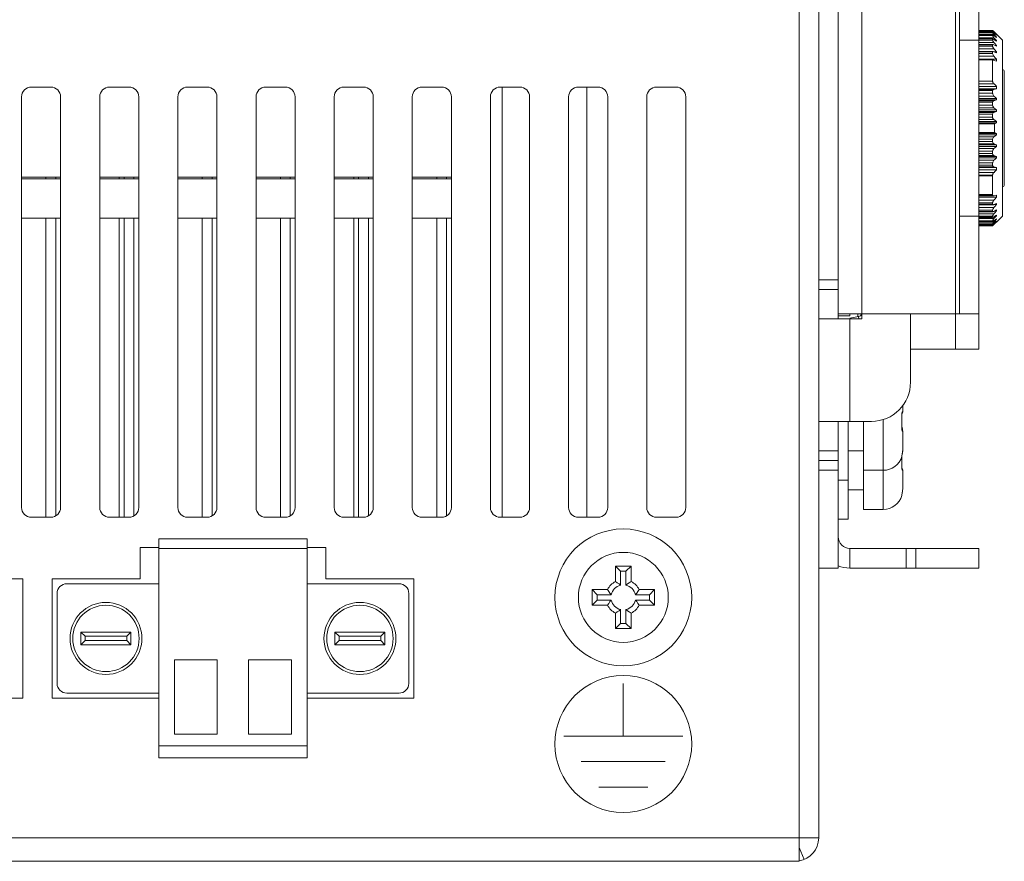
# Model space of a CAD drawing. Extents: x 1967 to 2561, y -57 to 363.
# Tile 22 of 25: x 2434 to 2485, y 45 to 88. Entities that reach past the tile are written whole.
import ezdxf

# ---------------------------------------------------------------- set-up
doc = ezdxf.new("R2010")
doc.units = 0
doc.header["$LTSCALE"] = 15.367
doc.header["$MEASUREMENT"] = 0
for name, color, linetype, lineweight in [('02___PRT_ALL_AXES', 7, 'CONTINUOUS', 5), ('03___PRT_ALL_CURVES', 7, 'CONTINUOUS', 5), ('23_ALL_GEOM_FEAT', 7, 'CONTINUOUS', 5), ('3100320300-SDXF_CONTIN2190', 7, 'CONTINUOUS', 5), ('46-111-501-1DXF_CONTIN2192', 7, 'CONTINUOUS', 5), ('BACK_PLATE_2DXF_CONTIN2191', 7, 'CONTINUOUS', 5), ('BASE-8P_DXF_CONTINUOUS2188', 7, 'CONTINUOUS', 5), ('COVER-8P_DXF_CONTINUOU2160', 7, 'CONTINUOUS', 5), ('MSD232_FEMALDXF_CONTIN2197', 7, 'CONTINUOUS', 5), ('MSD32_MALE_DXF_CONTINU2196', 7, 'CONTINUOUS', 5), ('SNAP_2_DXF_CONTINUOUS_LINE', 7, 'CONTINUOUS', 5), ('SNAP_DXF_CONTINUOUS_LINE', 7, 'CONTINUOUS', 5), ('STAND_OFF_30DXF_CONTIN2184', 7, 'CONTINUOUS', 5)]:
    doc.layers.add(name, color=color, linetype=linetype, lineweight=lineweight)

msp = doc.modelspace()

# ---------------------------------------------------------------- linework, layer by layer
at = {"layer": '02___PRT_ALL_AXES', "color": 7, "linetype": 'Continuous'}
for p, q in [((2479.683, 68.229), (2479.683, 68.566)), ((2477.683, 67.738), (2477.683, 65.238)), ((2478.683, 67.841), (2478.683, 65.238)), ((2479.683, 66.321), (2479.683, 67.247)), ((2477.683, 66.238), (2476.883, 66.238)), ((2479.683, 66.229), (2479.683, 66.321)), ((2478.683, 65.238), (2477.683, 65.238)), ((2477.683, 65.238), (2477.683, 63.238)), ((2478.683, 65.238), (2478.683, 63.238)), ((2479.683, 64.321), (2479.683, 65.247)), ((2477.683, 64.238), (2476.883, 64.238)), ((2478.683, 63.238), (2477.683, 63.238))]:
    msp.add_line(p, q, dxfattribs=at)
for centre in [(2478.683, 66.238), (2478.683, 64.238)]:
    msp.add_arc(centre, 1, 270, 342.9044, dxfattribs=at)
at = {"layer": '03___PRT_ALL_CURVES', "color": 40, "linetype": 'Continuous'}
for p, q in [((2465.383, 51.638), (2465.383, 54.338)), ((2468.433, 51.638), (2462.333, 51.638)), ((2467.533, 50.338), (2463.233, 50.338)), ((2466.633, 49.038), (2464.133, 49.038))]:
    msp.add_line(p, q, dxfattribs=at)
msp.add_circle((2465.383, 51.238), 3.5, dxfattribs=at)
at = {"layer": '23_ALL_GEOM_FEAT', "color": 7, "linetype": 'Continuous'}
for p, q in [((2441.603, 61.738), (2441.603, 50.538)), ((2441.603, 61.738), (2449.203, 61.738)), ((2449.203, 61.738), (2449.203, 50.538)), ((2440.653, 61.288), (2441.603, 61.288)), ((2440.653, 59.688), (2440.653, 61.288)), ((2441.603, 61.238), (2449.203, 61.238)), ((2449.203, 61.288), (2450.163, 61.288)), ((2450.163, 61.288), (2450.163, 59.688)), ((2465.783, 60.338), (2464.983, 60.338)), ((2464.983, 60.338), (2465.247, 60.074)), ((2464.983, 60.338), (2464.983, 59.545)), ((2465.518, 60.074), (2465.247, 60.074)), ((2465.247, 60.074), (2465.247, 59.359)), ((2465.783, 60.338), (2465.518, 60.074)), ((2465.518, 59.359), (2465.518, 60.074)), ((2465.783, 59.545), (2465.783, 60.338)), ((2430.153, 59.688), (2434.653, 59.688)), ((2434.653, 59.688), (2434.653, 53.588)), ((2436.153, 59.688), (2440.653, 59.688)), ((2436.153, 53.588), (2436.153, 59.688)), ((2450.163, 59.688), (2454.663, 59.688)), ((2454.663, 59.688), (2454.663, 53.588)), ((2441.603, 59.438), (2436.903, 59.438)), ((2449.203, 59.438), (2453.903, 59.438)), ((2464.577, 59.138), (2463.783, 59.138)), ((2463.783, 59.138), (2464.047, 58.874)), ((2463.783, 59.138), (2463.783, 58.338)), ((2466.983, 59.138), (2466.189, 59.138)), ((2466.983, 59.138), (2466.718, 58.874)), ((2466.983, 58.338), (2466.983, 59.138)), ((2436.403, 58.938), (2436.403, 54.338)), ((2454.403, 58.938), (2454.403, 54.338)), ((2463.783, 58.338), (2464.047, 58.603)), ((2464.762, 58.874), (2464.047, 58.874)), ((2464.047, 58.874), (2464.047, 58.603)), ((2464.047, 58.603), (2464.762, 58.603)), ((2466.718, 58.874), (2466.004, 58.874)), ((2466.004, 58.603), (2466.718, 58.603)), ((2466.718, 58.603), (2466.718, 58.874)), ((2466.983, 58.338), (2466.718, 58.603)), ((2463.783, 58.338), (2464.577, 58.338)), ((2465.247, 58.117), (2465.247, 57.403)), ((2465.518, 57.403), (2465.518, 58.117)), ((2466.189, 58.338), (2466.983, 58.338)), ((2464.983, 57.932), (2464.983, 57.138)), ((2465.783, 57.138), (2465.783, 57.932)), ((2437.623, 56.958), (2438.258, 56.958)), ((2437.623, 56.958), (2437.834, 56.747)), ((2437.623, 56.318), (2437.623, 56.958)), ((2438.258, 56.958), (2440.183, 56.958)), ((2440.183, 56.958), (2439.971, 56.747)), ((2440.183, 56.958), (2440.183, 56.318)), ((2452.548, 56.958), (2450.623, 56.958)), ((2450.623, 56.958), (2450.834, 56.747)), ((2450.623, 56.958), (2450.623, 56.318)), ((2453.183, 56.958), (2452.548, 56.958)), ((2453.183, 56.958), (2452.971, 56.747)), ((2453.183, 56.318), (2453.183, 56.958)), ((2464.983, 57.138), (2465.247, 57.403)), ((2464.983, 57.138), (2465.783, 57.138)), ((2465.247, 57.403), (2465.518, 57.403)), ((2465.783, 57.138), (2465.518, 57.403)), ((2437.623, 56.318), (2437.834, 56.53)), ((2437.834, 56.747), (2438.406, 56.747)), ((2437.834, 56.53), (2437.834, 56.747)), ((2438.406, 56.53), (2437.834, 56.53)), ((2438.406, 56.747), (2439.971, 56.747)), ((2439.971, 56.53), (2438.406, 56.53)), ((2439.971, 56.747), (2439.971, 56.53)), ((2440.183, 56.318), (2439.971, 56.53)), ((2450.623, 56.318), (2450.834, 56.53)), ((2452.4, 56.747), (2450.834, 56.747)), ((2450.834, 56.747), (2450.834, 56.53)), ((2450.834, 56.53), (2452.4, 56.53)), ((2452.971, 56.747), (2452.4, 56.747)), ((2452.4, 56.53), (2452.971, 56.53)), ((2452.971, 56.53), (2452.971, 56.747)), ((2453.183, 56.318), (2452.971, 56.53)), ((2438.258, 56.318), (2437.623, 56.318)), ((2440.183, 56.318), (2438.258, 56.318)), ((2450.623, 56.318), (2452.548, 56.318)), ((2452.548, 56.318), (2453.183, 56.318)), ((2442.403, 55.538), (2442.403, 51.738)), ((2444.603, 55.538), (2442.403, 55.538)), ((2444.603, 55.538), (2444.603, 51.738)), ((2446.203, 55.538), (2446.203, 51.738)), ((2446.203, 55.538), (2448.403, 55.538)), ((2448.403, 55.538), (2448.403, 51.738)), ((2434.653, 53.588), (2429.193, 53.588)), ((2441.603, 53.588), (2436.153, 53.588)), ((2436.903, 53.838), (2441.603, 53.838)), ((2453.903, 53.838), (2449.203, 53.838)), ((2454.663, 53.588), (2449.203, 53.588)), ((2444.603, 51.738), (2442.403, 51.738)), ((2446.203, 51.738), (2448.403, 51.738)), ((2441.603, 51.138), (2449.203, 51.138)), ((2441.603, 50.538), (2449.203, 50.538))]:
    msp.add_line(p, q, dxfattribs=at)
for points in [[(2464.983, 59.545), (2465.076, 59.485), (2465.164, 59.423), (2465.247, 59.359)], [(2465.783, 59.545), (2465.69, 59.485), (2465.602, 59.423), (2465.518, 59.359)], [(2464.577, 59.138), (2464.636, 59.045), (2464.698, 58.957), (2464.762, 58.874)], [(2466.189, 59.138), (2466.129, 59.045), (2466.068, 58.957), (2466.004, 58.874)], [(2464.577, 58.338), (2464.636, 58.431), (2464.698, 58.519), (2464.762, 58.603)], [(2466.189, 58.338), (2466.129, 58.431), (2466.068, 58.519), (2466.004, 58.603)], [(2464.983, 57.932), (2465.076, 57.992), (2465.164, 58.054), (2465.247, 58.117)], [(2465.783, 57.932), (2465.69, 57.992), (2465.602, 58.054), (2465.518, 58.117)]]:
    msp.add_lwpolyline(points, dxfattribs=at)
for centre, radius in [((2465.383, 58.738), 3.5), ((2465.383, 58.738), 2.3), ((2438.903, 56.638), 1.84), ((2451.903, 56.638), 1.84), ((2438.903, 56.638), 1.7), ((2451.903, 56.638), 1.7)]:
    msp.add_circle(centre, radius, dxfattribs=at)
for centre, radius, start, end in [((2465.383, 58.738), 0.9, 116.3878, 153.6122), ((2465.383, 58.738), 0.9, 26.3878, 63.6122), ((2436.903, 58.938), 0.5, 90, 180), ((2453.903, 58.938), 0.5, 0, 90), ((2465.383, 58.738), 0.636, 102.3117, 167.6883), ((2465.383, 58.738), 0.636, 12.3117, 77.6883), ((2465.383, 58.738), 0.636, 192.3117, 257.6883), ((2465.383, 58.738), 0.636, 282.3117, 347.6883), ((2465.383, 58.738), 0.9, 206.3878, 243.6122), ((2465.383, 58.738), 0.9, 296.3878, 333.6122), ((2436.903, 54.338), 0.5, 180, 270), ((2453.903, 54.338), 0.5, 270, 0)]:
    msp.add_arc(centre, radius, start, end, dxfattribs=at)
at = {"layer": '3100320300-SDXF_CONTIN2190', "color": 7, "linetype": 'Continuous'}
for p, q in [((2479.683, 68.566), (2479.683, 68.229)), ((2479.631, 68.034), (2479.636, 68.034)), ((2479.633, 68.132), (2479.64, 68.174)), ((2479.635, 68.049), (2479.636, 68.085)), ((2479.636, 68.034), (2479.635, 68.05)), ((2479.636, 68.085), (2479.638, 68.115)), ((2479.642, 67.842), (2479.636, 68.034)), ((2479.638, 68.115), (2479.641, 68.14)), ((2476.883, 67.738), (2476.883, 64.738)), ((2479.635, 67.425), (2479.642, 67.634)), ((2479.642, 67.633), (2479.642, 67.843)), ((2479.631, 67.442), (2479.636, 67.442)), ((2479.636, 67.389), (2479.635, 67.426)), ((2479.638, 67.359), (2479.636, 67.39)), ((2479.639, 67.48), (2479.637, 67.489)), ((2479.652, 67.418), (2479.637, 67.486)), ((2479.641, 67.335), (2479.638, 67.359)), ((2479.642, 67.468), (2479.639, 67.48)), ((2479.645, 67.317), (2479.641, 67.334)), ((2479.65, 67.43), (2479.642, 67.468)), ((2479.65, 67.431), (2479.645, 67.452)), ((2479.665, 67.281), (2479.646, 67.314)), ((2479.67, 67.244), (2479.665, 67.281)), ((2479.67, 67.324), (2479.666, 67.347)), ((2479.67, 67.324), (2479.67, 67.324)), ((2479.675, 67.285), (2479.67, 67.324)), ((2479.675, 67.286), (2479.67, 67.324)), ((2479.683, 67.247), (2479.683, 66.321)), ((2479.642, 66.008), (2479.65, 66.047)), ((2479.649, 66.043), (2479.655, 66.07)), ((2479.67, 66.153), (2479.678, 66.215)), ((2479.67, 66.153), (2479.67, 66.153)), ((2479.678, 66.215), (2479.682, 66.271)), ((2479.683, 66.321), (2479.683, 66.229)), ((2479.639, 65.944), (2479.631, 65.944)), ((2479.635, 65.975), (2479.635, 65.974)), ((2479.635, 65.425), (2479.642, 65.634)), ((2479.637, 65.987), (2479.64, 65.998)), ((2479.639, 65.997), (2479.642, 66.011)), ((2479.642, 65.842), (2479.639, 65.944)), ((2479.642, 65.633), (2479.642, 65.843)), ((2479.631, 65.442), (2479.636, 65.442)), ((2479.636, 65.389), (2479.635, 65.426)), ((2479.638, 65.359), (2479.636, 65.39)), ((2479.641, 65.335), (2479.638, 65.359)), ((2479.645, 65.317), (2479.641, 65.334)), ((2479.665, 65.281), (2479.646, 65.314)), ((2479.67, 65.244), (2479.665, 65.281)), ((2479.683, 65.247), (2479.683, 64.321)), ((2476.883, 64.738), (2476.383, 64.738)), ((2476.883, 64.738), (2476.883, 62.738)), ((2479.639, 63.997), (2479.642, 64.011)), ((2479.642, 64.008), (2479.65, 64.047)), ((2479.649, 64.043), (2479.655, 64.07)), ((2479.67, 64.153), (2479.678, 64.215)), ((2479.67, 64.153), (2479.67, 64.153)), ((2479.678, 64.215), (2479.682, 64.271)), ((2479.639, 63.944), (2479.631, 63.944)), ((2479.635, 63.975), (2479.635, 63.974)), ((2479.637, 63.987), (2479.64, 63.998)), ((2476.883, 62.738), (2476.383, 62.738))]:
    msp.add_line(p, q, dxfattribs=at)
for points in [[(2479.631, 68.034), (2479.63, 68.085), (2479.633, 68.132)], [(2479.631, 67.442), (2479.638, 67.639), (2479.638, 67.837), (2479.631, 68.034)], [(2479.64, 68.174), (2479.649, 68.206), (2479.66, 68.226), (2479.67, 68.233)], [(2479.641, 68.14), (2479.645, 68.157), (2479.648, 68.168), (2479.648, 68.17)], [(2479.67, 68.233), (2479.665, 68.196), (2479.646, 68.163)], [(2479.67, 68.233), (2479.677, 68.232), (2479.681, 68.231), (2479.683, 68.229)], [(2479.637, 67.32), (2479.632, 67.357), (2479.63, 67.399), (2479.631, 67.442)], [(2479.67, 67.244), (2479.661, 67.248), (2479.652, 67.264), (2479.644, 67.288), (2479.637, 67.32)], [(2479.648, 67.308), (2479.648, 67.307), (2479.648, 67.308), (2479.645, 67.317)], [(2479.67, 67.324), (2479.665, 67.355), (2479.66, 67.382), (2479.655, 67.407), (2479.65, 67.43)], [(2479.67, 67.324), (2479.661, 67.373), (2479.652, 67.418)], [(2479.683, 67.247), (2479.681, 67.246), (2479.677, 67.244), (2479.67, 67.244)], [(2479.633, 65.97), (2479.64, 66.002), (2479.649, 66.045), (2479.66, 66.096), (2479.67, 66.153)], [(2479.653, 66.062), (2479.657, 66.083), (2479.662, 66.105), (2479.666, 66.128), (2479.67, 66.153)], [(2479.655, 66.07), (2479.66, 66.095), (2479.665, 66.122), (2479.665, 66.125)], [(2479.67, 66.153), (2479.676, 66.202), (2479.682, 66.27), (2479.683, 66.321)], [(2479.679, 66.232), (2479.681, 66.231), (2479.683, 66.229)], [(2479.631, 65.944), (2479.63, 65.951), (2479.633, 65.97)], [(2479.631, 65.944), (2479.636, 65.976), (2479.636, 65.978)], [(2479.631, 65.442), (2479.638, 65.639), (2479.638, 65.837), (2479.634, 65.932)], [(2479.635, 65.974), (2479.636, 65.979), (2479.637, 65.987)], [(2479.637, 65.32), (2479.632, 65.357), (2479.63, 65.399), (2479.631, 65.442)], [(2479.67, 65.244), (2479.661, 65.248), (2479.652, 65.264), (2479.644, 65.288), (2479.637, 65.32)], [(2479.648, 65.308), (2479.648, 65.307), (2479.648, 65.308), (2479.645, 65.317)], [(2479.683, 65.247), (2479.681, 65.246), (2479.677, 65.244), (2479.67, 65.244)], [(2479.633, 63.97), (2479.64, 64.002), (2479.649, 64.045), (2479.66, 64.096), (2479.67, 64.153)], [(2479.653, 64.062), (2479.657, 64.083), (2479.662, 64.105), (2479.666, 64.128), (2479.67, 64.153)], [(2479.655, 64.07), (2479.66, 64.095), (2479.665, 64.122), (2479.665, 64.125)], [(2479.67, 64.153), (2479.676, 64.202), (2479.682, 64.27), (2479.683, 64.321)], [(2479.631, 63.944), (2479.63, 63.951), (2479.633, 63.97)], [(2479.631, 63.944), (2479.636, 63.976), (2479.636, 63.978)], [(2479.635, 63.974), (2479.636, 63.979), (2479.637, 63.987)]]:
    msp.add_lwpolyline(points, dxfattribs=at)
for centre, start, end in [((2479.583, 68.229), 308.0439, 0), ((2479.543, 67.503), 346.6168, 17.0956), ((2479.583, 67.247), 0.0011, 51.9373), ((2479.583, 66.229), 337.6381, 0), ((2479.543, 65.974), 342.9044, 13.384), ((2479.583, 65.247), 0.0011, 51.9373), ((2479.543, 63.974), 342.9044, 13.384)]:
    msp.add_arc(centre, 0.1, start, end, dxfattribs=at)
at = {"layer": '46-111-501-1DXF_CONTIN2192', "color": 6, "linetype": 'Continuous'}
for p, q in [((2484.283, 87.733), (2483.583, 87.733)), ((2483.583, 87.724), (2484.283, 87.724)), ((2484.283, 87.733), (2484.297, 87.72)), ((2484.283, 87.733), (2484.283, 87.724)), ((2484.297, 87.72), (2484.305, 87.713)), ((2484.305, 87.713), (2484.322, 87.697)), ((2484.483, 87.538), (2484.322, 87.697)), ((2484.283, 87.666), (2483.583, 87.666)), ((2483.583, 87.638), (2484.283, 87.638)), ((2483.583, 87.542), (2484.354, 87.542)), ((2484.283, 87.521), (2483.583, 87.521)), ((2483.583, 87.474), (2484.283, 87.474)), ((2483.583, 87.366), (2484.354, 87.366)), ((2483.583, 87.302), (2484.283, 87.302)), ((2484.283, 87.3), (2483.583, 87.3)), ((2483.583, 87.235), (2484.283, 87.235)), ((2484.283, 87.666), (2484.283, 87.638)), ((2484.283, 87.521), (2484.285, 87.521)), ((2484.283, 87.521), (2484.283, 87.474)), ((2484.283, 87.3), (2484.291, 87.302)), ((2484.283, 87.3), (2484.283, 87.235)), ((2484.285, 87.521), (2484.297, 87.517)), ((2484.291, 87.302), (2484.297, 87.302)), ((2484.317, 87.642), (2484.354, 87.642)), ((2484.354, 87.642), (2484.325, 87.674)), ((2484.483, 87.495), (2484.354, 87.61)), ((2484.483, 87.377), (2484.354, 87.479)), ((2484.483, 87.185), (2484.354, 87.272)), ((2484.483, 87.217), (2484.437, 87.217)), ((2484.483, 87.398), (2484.456, 87.398)), ((2484.483, 87.506), (2484.471, 87.506)), ((2484.783, 87.238), (2484.483, 87.538)), ((2484.483, 87.506), (2484.483, 87.495)), ((2484.483, 87.398), (2484.483, 87.377)), ((2484.483, 87.217), (2484.483, 87.185)), ((2484.783, 87.238), (2484.783, 78.238)), ((2483.583, 87.117), (2484.354, 87.117)), ((2483.583, 87.014), (2484.283, 87.014)), ((2484.283, 87.008), (2483.583, 87.008)), ((2483.583, 86.926), (2484.283, 86.926)), ((2483.583, 86.799), (2484.354, 86.799)), ((2484.283, 87.008), (2484.283, 86.926)), ((2484.354, 86.799), (2484.349, 86.805)), ((2484.354, 87.117), (2484.398, 87.066)), ((2484.483, 86.924), (2484.354, 86.994)), ((2484.354, 86.799), (2484.398, 86.748)), ((2484.398, 87.066), (2484.483, 86.965)), ((2484.398, 86.748), (2484.483, 86.647)), ((2484.483, 86.965), (2484.408, 86.965)), ((2484.483, 86.965), (2484.483, 86.924)), ((2483.583, 86.661), (2484.283, 86.661)), ((2484.283, 86.648), (2483.583, 86.648)), ((2483.583, 86.55), (2484.283, 86.55)), ((2483.583, 86.417), (2484.354, 86.417)), ((2484.483, 86.266), (2483.583, 86.266)), ((2484.283, 86.237), (2483.583, 86.237)), ((2484.283, 86.648), (2484.283, 86.55)), ((2484.283, 86.237), (2484.283, 85.142)), ((2484.483, 86.596), (2484.354, 86.65)), ((2484.483, 86.168), (2484.356, 86.202)), ((2484.483, 86.647), (2484.362, 86.647)), ((2484.483, 86.647), (2484.483, 86.596)), ((2484.483, 86.266), (2484.483, 86.168)), ((2484.883, 79.838), (2484.883, 85.638)), ((2483.583, 85.142), (2484.283, 85.142)), ((2483.583, 85), (2484.356, 85)), ((2484.483, 84.872), (2483.583, 84.872)), ((2483.583, 84.743), (2484.483, 84.743)), ((2484.354, 84.721), (2483.583, 84.721)), ((2484.483, 84.743), (2484.354, 84.721)), ((2484.483, 84.872), (2484.483, 84.743)), ((2484.283, 84.662), (2483.583, 84.662)), ((2483.583, 84.52), (2484.283, 84.52)), ((2483.583, 84.382), (2484.354, 84.382)), ((2484.483, 84.262), (2483.583, 84.262)), ((2483.583, 84.181), (2484.483, 84.181)), ((2484.283, 84.662), (2484.283, 84.52)), ((2484.483, 84.181), (2484.354, 84.14)), ((2484.483, 84.262), (2484.483, 84.181)), ((2484.354, 84.14), (2483.583, 84.14)), ((2484.283, 84.069), (2483.583, 84.069)), ((2483.583, 83.92), (2484.283, 83.92)), ((2483.583, 83.786), (2484.354, 83.786)), ((2484.483, 83.68), (2483.583, 83.68)), ((2484.283, 84.069), (2484.283, 83.92)), ((2484.483, 83.68), (2484.483, 83.596)), ((2483.583, 83.596), (2484.483, 83.596)), ((2484.354, 83.537), (2483.583, 83.537)), ((2484.283, 83.454), (2483.583, 83.454)), ((2483.583, 83.302), (2484.283, 83.302)), ((2483.583, 83.174), (2484.354, 83.174)), ((2484.283, 83.454), (2484.283, 83.302)), ((2484.284, 83.294), (2484.283, 83.302)), ((2484.483, 83.596), (2484.354, 83.537)), ((2484.354, 83.174), (2484.483, 83.082)), ((2484.483, 83.082), (2483.583, 83.082)), ((2483.583, 83.013), (2484.483, 83.013)), ((2484.383, 82.954), (2483.583, 82.954)), ((2484.483, 83.013), (2484.383, 82.954)), ((2484.383, 82.954), (2484.383, 82.523)), ((2484.483, 83.082), (2484.483, 83.013)), ((2483.583, 82.523), (2484.383, 82.523)), ((2484.483, 82.463), (2483.583, 82.463)), ((2483.583, 82.394), (2484.483, 82.394)), ((2484.354, 82.302), (2483.583, 82.302)), ((2483.583, 82.175), (2484.283, 82.175)), ((2484.283, 82.175), (2484.284, 82.183)), ((2484.283, 82.175), (2484.283, 82.049)), ((2484.483, 82.394), (2484.354, 82.302)), ((2484.383, 82.523), (2484.483, 82.463)), ((2484.483, 82.463), (2484.483, 82.394)), ((2484.283, 82.049), (2483.583, 82.049)), ((2483.583, 81.94), (2484.354, 81.94)), ((2484.483, 81.881), (2483.583, 81.881)), ((2483.583, 81.797), (2484.483, 81.797)), ((2484.354, 81.69), (2483.583, 81.69)), ((2484.354, 81.94), (2484.483, 81.881)), ((2484.483, 81.881), (2484.483, 81.797)), ((2483.583, 81.556), (2484.283, 81.556)), ((2484.283, 81.434), (2483.583, 81.434)), ((2483.583, 81.337), (2484.354, 81.337)), ((2484.483, 81.296), (2483.583, 81.296)), ((2483.583, 81.215), (2484.483, 81.215)), ((2484.283, 81.556), (2484.283, 81.434)), ((2484.354, 81.337), (2484.483, 81.296)), ((2484.483, 81.296), (2484.483, 81.215)), ((2484.354, 81.095), (2483.583, 81.095)), ((2483.583, 80.957), (2484.283, 80.957)), ((2484.283, 80.839), (2483.583, 80.839)), ((2483.583, 80.756), (2484.354, 80.756)), ((2484.483, 80.733), (2483.583, 80.733)), ((2484.283, 80.957), (2484.283, 80.839)), ((2484.354, 80.756), (2484.483, 80.733)), ((2484.483, 80.733), (2484.483, 80.604)), ((2483.583, 80.604), (2484.483, 80.604)), ((2484.356, 80.476), (2483.583, 80.476)), ((2483.583, 80.334), (2484.283, 80.334)), ((2484.283, 80.294), (2483.583, 80.294)), ((2484.283, 80.334), (2484.283, 80.294)), ((2483.583, 79.345), (2484.283, 79.345)), ((2484.283, 79.312), (2483.583, 79.312)), ((2483.583, 79.275), (2484.329, 79.275)), ((2483.583, 79.271), (2484.329, 79.271)), ((2483.583, 79.21), (2484.483, 79.21)), ((2484.283, 79.345), (2484.283, 79.312)), ((2484.329, 79.271), (2484.356, 79.275)), ((2484.356, 79.275), (2484.483, 79.309)), ((2484.483, 79.309), (2484.483, 79.21)), ((2484.354, 79.06), (2483.583, 79.06)), ((2483.583, 78.926), (2484.283, 78.926)), ((2484.283, 78.846), (2483.583, 78.846)), ((2483.583, 78.818), (2484.315, 78.818)), ((2484.354, 78.678), (2483.583, 78.678)), ((2484.283, 78.926), (2484.283, 78.846)), ((2484.349, 78.672), (2484.354, 78.678)), ((2484.354, 78.827), (2484.483, 78.88)), ((2484.362, 78.83), (2484.483, 78.83)), ((2484.483, 78.88), (2484.483, 78.83)), ((2483.583, 78.551), (2484.283, 78.551)), ((2484.283, 78.483), (2483.583, 78.483)), ((2483.583, 78.465), (2484.305, 78.465)), ((2484.354, 78.36), (2483.583, 78.36)), ((2483.583, 78.242), (2484.283, 78.242)), ((2484.283, 78.188), (2483.583, 78.188)), ((2483.583, 78.177), (2484.283, 78.177)), ((2484.283, 78.551), (2484.283, 78.483)), ((2484.283, 78.242), (2484.283, 78.188)), ((2484.354, 78.482), (2484.483, 78.553)), ((2484.354, 78.204), (2484.483, 78.291)), ((2484.408, 78.512), (2484.483, 78.512)), ((2484.437, 78.26), (2484.483, 78.26)), ((2484.483, 78.553), (2484.483, 78.512)), ((2484.483, 78.291), (2484.483, 78.26)), ((2484.783, 78.238), (2484.483, 77.938)), ((2484.354, 78.111), (2483.583, 78.111)), ((2483.583, 78.003), (2484.283, 78.003)), ((2484.283, 77.964), (2483.583, 77.964)), ((2483.583, 77.959), (2484.283, 77.959)), ((2484.354, 77.935), (2483.583, 77.935)), ((2483.583, 77.839), (2484.283, 77.839)), ((2484.283, 77.815), (2483.583, 77.815)), ((2483.583, 77.814), (2484.285, 77.814)), ((2483.583, 77.753), (2484.283, 77.753)), ((2484.283, 77.745), (2483.583, 77.745)), ((2484.283, 78.003), (2484.283, 77.964)), ((2484.283, 77.839), (2484.283, 77.815)), ((2484.283, 77.815), (2484.285, 77.814)), ((2484.283, 77.753), (2484.283, 77.745)), ((2484.285, 77.746), (2484.287, 77.747)), ((2484.287, 77.747), (2484.289, 77.75)), ((2484.289, 77.75), (2484.296, 77.756)), ((2484.296, 77.756), (2484.306, 77.765)), ((2484.354, 77.835), (2484.317, 77.835)), ((2484.335, 77.814), (2484.319, 77.796)), ((2484.37, 77.851), (2484.335, 77.814)), ((2484.354, 77.998), (2484.483, 78.1)), ((2484.354, 77.866), (2484.483, 77.982)), ((2484.386, 77.97), (2484.354, 77.935)), ((2484.483, 77.971), (2484.37, 77.851)), ((2484.483, 78.079), (2484.386, 77.97)), ((2484.456, 78.079), (2484.483, 78.079)), ((2484.471, 77.971), (2484.483, 77.971)), ((2484.483, 78.1), (2484.483, 78.079)), ((2484.483, 77.982), (2484.483, 77.971))]:
    msp.add_line(p, q, dxfattribs=at)
for points in [[(2484.325, 87.674), (2484.303, 87.699), (2484.289, 87.716), (2484.283, 87.724)], [(2484.283, 87.666), (2484.297, 87.658), (2484.321, 87.639), (2484.354, 87.61)], [(2484.354, 87.542), (2484.325, 87.576), (2484.303, 87.604), (2484.289, 87.625), (2484.283, 87.638)], [(2484.354, 87.366), (2484.325, 87.402), (2484.303, 87.433), (2484.289, 87.457), (2484.283, 87.474)], [(2484.354, 87.117), (2484.325, 87.154), (2484.303, 87.188), (2484.289, 87.215), (2484.283, 87.235)], [(2484.297, 87.517), (2484.321, 87.503), (2484.354, 87.479)], [(2484.297, 87.302), (2484.321, 87.293), (2484.354, 87.272)], [(2484.354, 87.642), (2484.44, 87.551), (2484.483, 87.506)], [(2484.354, 87.542), (2484.44, 87.446), (2484.483, 87.398)], [(2484.354, 87.366), (2484.44, 87.266), (2484.483, 87.217)], [(2484.283, 87.008), (2484.297, 87.014), (2484.3, 87.014)], [(2484.283, 86.926), (2484.285, 86.914), (2484.289, 86.901), (2484.296, 86.886), (2484.305, 86.869), (2484.316, 86.849), (2484.331, 86.828), (2484.349, 86.805)], [(2484.3, 87.014), (2484.321, 87.01), (2484.354, 86.994)], [(2484.283, 86.648), (2484.297, 86.659), (2484.31, 86.661)], [(2484.334, 86.442), (2484.307, 86.483), (2484.29, 86.52), (2484.283, 86.55)], [(2484.283, 86.237), (2484.305, 86.23), (2484.329, 86.218), (2484.356, 86.202)], [(2484.31, 86.661), (2484.321, 86.66), (2484.354, 86.65)], [(2484.354, 86.417), (2484.347, 86.425), (2484.341, 86.433), (2484.334, 86.442)], [(2484.354, 86.417), (2484.44, 86.316), (2484.483, 86.266)], [(2484.301, 85.078), (2484.291, 85.101), (2484.286, 85.123), (2484.283, 85.142)], [(2484.283, 84.662), (2484.297, 84.69), (2484.321, 84.711), (2484.354, 84.721)], [(2484.356, 85), (2484.334, 85.025), (2484.315, 85.051), (2484.301, 85.078)], [(2484.356, 85), (2484.441, 84.915), (2484.483, 84.872)], [(2484.292, 84.475), (2484.288, 84.49), (2484.284, 84.505), (2484.283, 84.52)], [(2484.354, 84.382), (2484.328, 84.411), (2484.307, 84.442), (2484.292, 84.475)], [(2484.354, 84.382), (2484.44, 84.302), (2484.483, 84.262)], [(2484.283, 84.069), (2484.297, 84.1), (2484.321, 84.125), (2484.354, 84.14)], [(2484.287, 83.893), (2484.285, 83.903), (2484.284, 83.911), (2484.283, 83.92)], [(2484.354, 83.786), (2484.323, 83.819), (2484.3, 83.855), (2484.287, 83.893)], [(2484.354, 83.786), (2484.44, 83.715), (2484.483, 83.68)], [(2484.283, 83.454), (2484.297, 83.488), (2484.321, 83.517), (2484.354, 83.537)], [(2484.284, 83.294), (2484.287, 83.274), (2484.294, 83.253), (2484.303, 83.232), (2484.316, 83.212), (2484.333, 83.192), (2484.354, 83.174)], [(2484.284, 82.183), (2484.291, 82.215), (2484.305, 82.247), (2484.326, 82.277), (2484.354, 82.302)], [(2484.283, 82.049), (2484.285, 82.031), (2484.289, 82.013), (2484.296, 81.996), (2484.306, 81.98), (2484.319, 81.965), (2484.335, 81.951), (2484.354, 81.94)], [(2484.354, 81.69), (2484.323, 81.658), (2484.3, 81.621), (2484.287, 81.583)], [(2484.483, 81.797), (2484.398, 81.726), (2484.354, 81.69)], [(2484.287, 81.583), (2484.285, 81.574), (2484.284, 81.565), (2484.283, 81.556)], [(2484.283, 81.434), (2484.285, 81.416), (2484.289, 81.4), (2484.296, 81.384), (2484.306, 81.37), (2484.319, 81.356), (2484.335, 81.345), (2484.354, 81.337)], [(2484.483, 81.215), (2484.398, 81.135), (2484.354, 81.095)], [(2484.292, 81.002), (2484.288, 80.986), (2484.284, 80.971), (2484.283, 80.957)], [(2484.283, 80.839), (2484.285, 80.823), (2484.289, 80.808), (2484.296, 80.793), (2484.306, 80.781), (2484.319, 80.77), (2484.335, 80.761), (2484.354, 80.756)], [(2484.354, 81.095), (2484.327, 81.066), (2484.307, 81.034), (2484.292, 81.002)], [(2484.301, 80.399), (2484.291, 80.376), (2484.286, 80.355), (2484.283, 80.334)], [(2484.283, 80.294), (2484.285, 79.961), (2484.285, 79.644), (2484.283, 79.345)], [(2484.356, 80.476), (2484.334, 80.451), (2484.315, 80.425), (2484.301, 80.399)], [(2484.483, 80.604), (2484.399, 80.519), (2484.356, 80.476)], [(2484.283, 79.312), (2484.289, 79.291), (2484.303, 79.277), (2484.326, 79.271), (2484.329, 79.271)], [(2484.483, 79.21), (2484.398, 79.11), (2484.354, 79.06)], [(2484.334, 79.035), (2484.319, 79.012), (2484.306, 78.991), (2484.296, 78.972), (2484.289, 78.955), (2484.285, 78.94), (2484.283, 78.926)], [(2484.283, 78.846), (2484.285, 78.836), (2484.289, 78.828), (2484.296, 78.822), (2484.306, 78.819), (2484.315, 78.818)], [(2484.283, 78.551), (2484.288, 78.573), (2484.301, 78.602), (2484.322, 78.635), (2484.349, 78.672)], [(2484.315, 78.818), (2484.319, 78.818), (2484.335, 78.821), (2484.354, 78.827)], [(2484.354, 79.06), (2484.347, 79.052), (2484.341, 79.043), (2484.334, 79.035)], [(2484.483, 78.83), (2484.398, 78.729), (2484.354, 78.678)], [(2484.283, 78.483), (2484.285, 78.475), (2484.289, 78.47), (2484.296, 78.466), (2484.304, 78.465)], [(2484.354, 78.36), (2484.335, 78.336), (2484.319, 78.314), (2484.306, 78.295), (2484.296, 78.278), (2484.289, 78.264), (2484.285, 78.252), (2484.283, 78.242)], [(2484.283, 78.188), (2484.285, 78.182), (2484.289, 78.179), (2484.296, 78.177)], [(2484.296, 78.177), (2484.306, 78.179), (2484.319, 78.184), (2484.335, 78.192), (2484.354, 78.204)], [(2484.304, 78.465), (2484.306, 78.465), (2484.319, 78.467), (2484.335, 78.473), (2484.354, 78.482)], [(2484.483, 78.512), (2484.398, 78.411), (2484.354, 78.36)], [(2484.483, 78.26), (2484.398, 78.161), (2484.354, 78.111)], [(2484.354, 78.111), (2484.335, 78.088), (2484.319, 78.067), (2484.306, 78.049), (2484.296, 78.034), (2484.289, 78.021), (2484.285, 78.011), (2484.283, 78.003)], [(2484.283, 77.964), (2484.285, 77.961), (2484.289, 77.959)], [(2484.354, 77.935), (2484.335, 77.913), (2484.319, 77.893), (2484.306, 77.877), (2484.296, 77.864), (2484.289, 77.853), (2484.285, 77.845), (2484.283, 77.839)], [(2484.319, 77.796), (2484.306, 77.782), (2484.296, 77.771), (2484.289, 77.762), (2484.285, 77.756), (2484.283, 77.753)], [(2484.285, 77.814), (2484.289, 77.816), (2484.296, 77.82)], [(2484.289, 77.959), (2484.296, 77.961), (2484.306, 77.965), (2484.319, 77.972), (2484.335, 77.983), (2484.354, 77.998)], [(2484.296, 77.82), (2484.306, 77.826), (2484.319, 77.836), (2484.335, 77.849), (2484.354, 77.866)], [(2484.306, 77.765), (2484.319, 77.777), (2484.335, 77.792), (2484.483, 77.939)]]:
    msp.add_lwpolyline(points, dxfattribs=at)
for centre, start, end in [((2484.783, 85.638), 0, 90), ((2484.783, 79.838), 270, 360)]:
    msp.add_arc(centre, 0.1, start, end, dxfattribs=at)
at = {"layer": 'BACK_PLATE_2DXF_CONTIN2191', "color": 7, "linetype": 'Continuous'}
for p, q in [((2475.383, 90.488), (2475.383, 74.988)), ((2475.383, 74.988), (2476.383, 74.988)), ((2475.383, 74.488), (2476.383, 74.488)), ((2477.42, 73.098), (2476.977, 73.019)), ((2477.439, 72.988), (2477.42, 73.098)), ((2477.583, 73.238), (2477.583, 72.988)), ((2480.083, 69.738), (2480.083, 73.238)), ((2477.583, 72.988), (2475.383, 72.988)), ((2476.983, 72.988), (2476.983, 67.738)), ((2475.383, 67.738), (2478.083, 67.738)), ((2476.383, 66.238), (2475.383, 66.238)), ((2476.383, 65.738), (2475.383, 65.738)), ((2475.383, 65.738), (2475.383, 65.238)), ((2475.383, 65.238), (2476.383, 65.238)), ((2476.983, 61.238), (2476.983, 60.238)), ((2479.866, 60.238), (2479.866, 61.238)), ((2480.358, 60.238), (2480.358, 61.238)), ((2483.583, 61.238), (2483.583, 60.238)), ((2475.383, 60.238), (2476.383, 60.238)), ((2483.583, 60.238), (2476.983, 60.238))]:
    msp.add_line(p, q, dxfattribs=at)
at = {"layer": 'BACK_PLATE_2DXF_CONTIN2191', "color": 3, "linetype": 'Continuous'}
for p, q in [((2476.383, 73.238), (2476.383, 72.988)), ((2476.383, 73.138), (2476.983, 73.138)), ((2476.983, 73.238), (2476.983, 73.138)), ((2476.383, 67.738), (2476.383, 60.238)), ((2476.983, 61.238), (2483.583, 61.238))]:
    msp.add_line(p, q, dxfattribs=at)
at = {"layer": 'BACK_PLATE_2DXF_CONTIN2191', "color": 7, "linetype": 'Continuous'}
for centre, radius, start, end in [((2477.385, 73.294), 0.2, 280, 344), ((2478.083, 69.738), 2, 270, 0), ((2476.983, 61.838), 1.6, 247.7678, 270)]:
    msp.add_arc(centre, radius, start, end, dxfattribs=at)
at = {"layer": 'BACK_PLATE_2DXF_CONTIN2191', "color": 3, "linetype": 'Continuous'}
msp.add_arc((2476.983, 61.838), 0.6, 180, 270, dxfattribs=at)
at = {"layer": 'BASE-8P_DXF_CONTINUOUS2188', "color": 3, "linetype": 'Continuous'}
msp.add_line((2474.383, 118.038), (2474.383, 46.438), dxfattribs=at)
at = {"layer": 'BASE-8P_DXF_CONTINUOUS2188', "color": 7, "linetype": 'Continuous'}
for p, q in [((2475.383, 118.038), (2475.383, 46.438)), ((2435.083, 84.838), (2436.083, 84.838)), ((2439.083, 84.838), (2440.083, 84.838)), ((2443.083, 84.838), (2444.083, 84.838)), ((2447.083, 84.838), (2448.083, 84.838)), ((2451.083, 84.838), (2452.083, 84.838)), ((2455.083, 84.838), (2456.083, 84.838)), ((2459.083, 84.838), (2460.083, 84.838)), ((2463.083, 84.838), (2464.083, 84.838)), ((2467.083, 84.838), (2468.083, 84.838)), ((2434.583, 63.338), (2434.583, 84.338)), ((2436.583, 84.338), (2436.583, 63.338)), ((2438.583, 63.338), (2438.583, 84.338)), ((2440.583, 84.338), (2440.583, 63.338)), ((2442.583, 63.338), (2442.583, 84.338)), ((2444.583, 84.338), (2444.583, 63.338)), ((2446.583, 63.338), (2446.583, 84.338)), ((2448.583, 84.338), (2448.583, 63.338)), ((2450.583, 63.338), (2450.583, 84.338)), ((2452.583, 84.338), (2452.583, 63.338)), ((2454.583, 63.338), (2454.583, 84.338)), ((2456.583, 84.338), (2456.583, 63.338)), ((2458.583, 63.338), (2458.583, 84.338)), ((2460.583, 84.338), (2460.583, 63.338)), ((2462.583, 63.338), (2462.583, 84.338)), ((2464.583, 84.338), (2464.583, 63.338)), ((2466.583, 63.338), (2466.583, 84.338)), ((2468.583, 84.338), (2468.583, 63.338)), ((2436.083, 62.838), (2435.083, 62.838)), ((2440.083, 62.838), (2439.083, 62.838)), ((2444.083, 62.838), (2443.083, 62.838)), ((2448.083, 62.838), (2447.083, 62.838)), ((2452.083, 62.838), (2451.083, 62.838)), ((2456.083, 62.838), (2455.083, 62.838)), ((2460.083, 62.838), (2459.083, 62.838)), ((2464.083, 62.838), (2463.083, 62.838)), ((2468.083, 62.838), (2467.083, 62.838)), ((2380.583, 46.438), (2475.383, 46.438)), ((2474.383, 46.438), (2474.383, 45.238)), ((2474.383, 45.946), (2474.634, 45.327)), ((2379.383, 45.238), (2474.383, 45.238))]:
    msp.add_line(p, q, dxfattribs=at)
for centre, radius, start, end in [((2435.083, 84.338), 0.5, 90, 180), ((2436.083, 84.338), 0.5, 0, 90), ((2439.083, 84.338), 0.5, 90, 180), ((2440.083, 84.338), 0.5, 0, 90), ((2443.083, 84.338), 0.5, 90, 180), ((2444.083, 84.338), 0.5, 0, 90), ((2447.083, 84.338), 0.5, 90, 180), ((2448.083, 84.338), 0.5, 0, 90), ((2451.083, 84.338), 0.5, 90, 180), ((2452.083, 84.338), 0.5, 0, 90), ((2455.083, 84.338), 0.5, 90, 180), ((2456.083, 84.338), 0.5, 0, 90), ((2459.083, 84.338), 0.5, 90, 180), ((2460.083, 84.338), 0.5, 0, 90), ((2463.083, 84.338), 0.5, 90, 180), ((2464.083, 84.338), 0.5, 0, 90), ((2467.083, 84.338), 0.5, 90, 180), ((2468.083, 84.338), 0.5, 0, 90), ((2435.083, 63.338), 0.5, 180, 270), ((2436.083, 63.338), 0.5, 270, 0), ((2439.083, 63.338), 0.5, 180, 270), ((2440.083, 63.338), 0.5, 270, 0), ((2443.083, 63.338), 0.5, 180, 270), ((2444.083, 63.338), 0.5, 270, 0), ((2447.083, 63.338), 0.5, 180, 270), ((2448.083, 63.338), 0.5, 270, 0), ((2451.083, 63.338), 0.5, 180, 270), ((2452.083, 63.338), 0.5, 270, 0), ((2455.083, 63.338), 0.5, 180, 270), ((2456.083, 63.338), 0.5, 270, 0), ((2459.083, 63.338), 0.5, 180, 270), ((2460.083, 63.338), 0.5, 270, 0), ((2463.083, 63.338), 0.5, 180, 270), ((2464.083, 63.338), 0.5, 270, 0), ((2467.083, 63.338), 0.5, 180, 270), ((2468.083, 63.338), 0.5, 270, 0), ((2474.183, 46.438), 1.2, 279.5428, 0)]:
    msp.add_arc(centre, radius, start, end, dxfattribs=at)
at = {"layer": 'COVER-8P_DXF_CONTINUOU2160', "color": 7, "linetype": 'Continuous'}
for p, q in [((2439.583, 80.138), (2439.583, 80.238)), ((2451.583, 80.138), (2451.583, 80.238)), ((2439.583, 62.838), (2439.583, 78.138)), ((2451.583, 62.838), (2451.583, 78.138))]:
    msp.add_line(p, q, dxfattribs=at)
at = {"layer": 'MSD232_FEMALDXF_CONTIN2197', "color": 7, "linetype": 'Continuous'}
for p, q in [((2436.583, 80.238), (2434.583, 80.238)), ((2440.583, 80.238), (2438.583, 80.238)), ((2444.583, 80.238), (2442.583, 80.238)), ((2448.583, 80.238), (2446.583, 80.238)), ((2452.583, 80.238), (2450.583, 80.238)), ((2456.583, 80.238), (2454.583, 80.238))]:
    msp.add_line(p, q, dxfattribs=at)
at = {"layer": 'MSD32_MALE_DXF_CONTINU2196', "color": 7, "linetype": 'Continuous'}
for p, q in [((2434.583, 80.138), (2436.583, 80.138)), ((2435.833, 80.238), (2435.833, 80.138)), ((2436.333, 80.138), (2436.333, 80.238)), ((2438.583, 80.138), (2440.583, 80.138)), ((2439.833, 80.238), (2439.833, 80.138)), ((2440.333, 80.138), (2440.333, 80.238)), ((2442.583, 80.138), (2444.583, 80.138)), ((2443.833, 80.238), (2443.833, 80.138)), ((2444.333, 80.138), (2444.333, 80.238)), ((2446.583, 80.138), (2448.583, 80.138)), ((2447.833, 80.238), (2447.833, 80.138)), ((2448.333, 80.138), (2448.333, 80.238)), ((2450.583, 80.138), (2452.583, 80.138)), ((2451.833, 80.238), (2451.833, 80.138)), ((2452.333, 80.138), (2452.333, 80.238)), ((2454.583, 80.138), (2456.583, 80.138)), ((2455.833, 80.238), (2455.833, 80.138)), ((2456.333, 80.138), (2456.333, 80.238)), ((2434.583, 78.138), (2436.583, 78.138)), ((2435.833, 78.138), (2435.833, 62.838)), ((2436.333, 62.916), (2436.333, 78.138)), ((2438.583, 78.138), (2440.583, 78.138)), ((2439.833, 78.138), (2439.833, 62.838)), ((2440.333, 62.916), (2440.333, 78.138)), ((2442.583, 78.138), (2444.583, 78.138)), ((2443.833, 78.138), (2443.833, 62.838)), ((2444.333, 62.916), (2444.333, 78.138)), ((2446.583, 78.138), (2448.583, 78.138)), ((2447.833, 78.138), (2447.833, 62.838)), ((2448.333, 62.916), (2448.333, 78.138)), ((2450.583, 78.138), (2452.583, 78.138)), ((2451.833, 78.138), (2451.833, 62.838)), ((2452.333, 62.916), (2452.333, 78.138)), ((2454.583, 78.138), (2456.583, 78.138)), ((2455.833, 78.138), (2455.833, 62.838)), ((2456.333, 62.916), (2456.333, 78.138))]:
    msp.add_line(p, q, dxfattribs=at)
at = {"layer": 'SNAP_2_DXF_CONTINUOUS_LINE', "color": 3, "linetype": 'Continuous'}
for p, q in [((2477.383, 73.238), (2477.383, 73.098)), ((2482.383, 71.438), (2482.383, 73.238)), ((2483.583, 71.438), (2483.583, 73.238)), ((2480.083, 71.438), (2483.583, 71.438))]:
    msp.add_line(p, q, dxfattribs=at)
at = {"layer": 'SNAP_DXF_CONTINUOUS_LINE', "color": 7, "linetype": 'Continuous'}
for p, q in [((2476.383, 73.238), (2476.383, 92.238)), ((2477.583, 73.238), (2477.583, 92.238)), ((2482.383, 92.238), (2482.383, 73.238)), ((2482.583, 73.238), (2482.583, 92.238)), ((2482.583, 87.238), (2483.583, 87.238)), ((2482.583, 78.238), (2483.583, 78.238)), ((2476.383, 73.238), (2483.583, 73.238))]:
    msp.add_line(p, q, dxfattribs=at)
at = {"layer": 'SNAP_DXF_CONTINUOUS_LINE', "color": 3, "linetype": 'Continuous'}
msp.add_line((2483.583, 92.238), (2483.583, 73.238), dxfattribs=at)
at = {"layer": 'STAND_OFF_30DXF_CONTIN2184', "color": 7, "linetype": 'Continuous'}
for p, q in [((2459.189, 62.838), (2459.189, 84.838)), ((2463.52, 62.838), (2463.52, 84.838))]:
    msp.add_line(p, q, dxfattribs=at)

doc.saveas('drawing.dxf')
